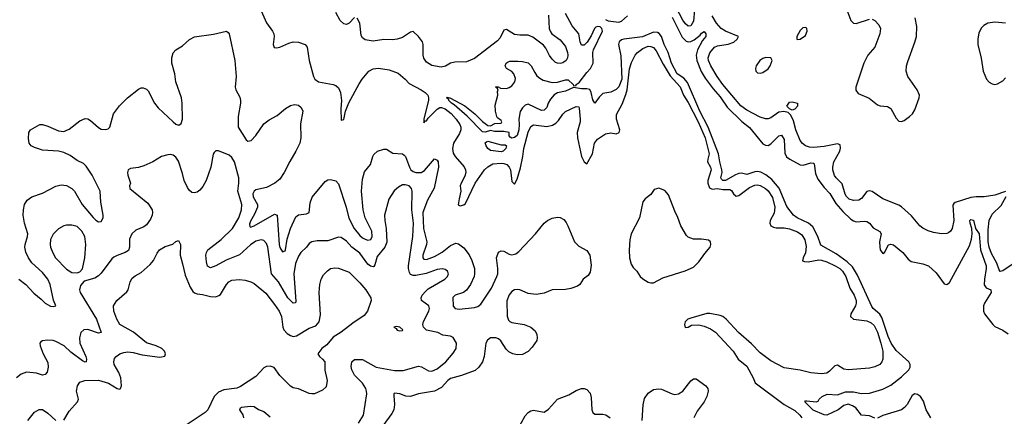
# Model space of a CAD drawing. Header units: inches. Extents: x 1771504 to 1971212, y 471788 to 643615.
# Tile 217 of 256: x 1778780 to 1786160, y 631162 to 634137. Entities that reach past the tile are written whole.
import ezdxf

# ---------------------------------------------------------------- set-up
doc = ezdxf.new("R2010")
doc.units = ezdxf.units.IN
doc.header["$MEASUREMENT"] = 0
doc.layers.add('B7673', color=7, linetype='Continuous')
doc.layers.add('B7683', color=7, linetype='Continuous')

msp = doc.modelspace()

# ---------------------------------------------------------------- linework, layer by layer
at = {"layer": 'B7673', "color": 5}
for points, elevation in [([(1778772, 632190), (1778826, 632150), (1778885, 632085), (1778940.8, 632040.8), (1778970, 632010.9), (1779010, 631988.7), (1779033.8, 631986.2), (1779050.3, 631989.7), (1779034.2, 632034.2), (1779007, 632150), (1778990.5, 632190.5), (1778950, 632241.8), (1778870, 632313.4), (1778846.1, 632350), (1778826.2, 632393.8), (1778818.6, 632430), (1778820.5, 632450), (1778838.7, 632510), (1778839.8, 632530), (1778815.8, 632610), (1778805.4, 632670), (1778807.2, 632710), (1778815.3, 632750), (1778835.6, 632784.4), (1778871.1, 632808.9), (1778950, 632836.8), (1779051.4, 632888.6), (1779090, 632898.1), (1779130, 632893.9), (1779169.8, 632870), (1779189.8, 632850), (1779249.1, 632750), (1779330, 632653.7), (1779350, 632633), (1779370, 632620.7), (1779390, 632622.7), (1779406, 632650), (1779406.4, 632670), (1779387.7, 632767.7), (1779383.2, 632850), (1779323.5, 632970), (1779278, 633038), (1779257.1, 633057.1), (1779210, 633080.7), (1779158.1, 633118.1), (1779110, 633140.2), (1779070, 633150.3), (1778950, 633158.3), (1778890, 633177.4), (1778866, 633190), (1778851.5, 633211.5), (1778845.7, 633245.7), (1778847.9, 633290), (1778860.4, 633310), (1778930, 633349.6), (1778950, 633349.7), (1778990, 633338.5), (1779070, 633303.1), (1779110, 633299.1), (1779150, 633315.6), (1779230, 633378.5), (1779270, 633396.1), (1779290, 633393.3), (1779310, 633380.3), (1779370, 633327.2), (1779390, 633316.3), (1779426.2, 633313.8), (1779442, 633318), (1779454.4, 633330), (1779483.9, 633430), (1779527.2, 633490), (1779588.4, 633550), (1779670, 633615.5), (1779690, 633625.6), (1779706.2, 633626.2), (1779730, 633616.9), (1779743.2, 633603.2), (1779790, 633512), (1779816.5, 633476.5), (1779930, 633369.7), (1779950, 633353.3), (1779973.8, 633346.2), (1779990, 633359), (1779998.9, 633390), (1779997.2, 633510), (1779992.2, 633550), (1779950.1, 633670), (1779941.5, 633730), (1779920.9, 633810), (1779919.7, 633850), (1779930.9, 633889.1), (1779950.1, 633909.9), (1779999.3, 633940.7), (1780000, 633941.3)], 520), ([(1780000, 632984.1), (1779998.7, 632990), (1779970, 633076), (1779950, 633106.6), (1779930, 633120.9), (1779910, 633126.6), (1779890, 633124.5), (1779842, 633110), (1779778, 633070), (1779710, 633039.7), (1779670, 633028.2), (1779610, 633022), (1779594, 633010), (1779589, 632991), (1779590.4, 632970), (1779610.4, 632910), (1779602.8, 632890), (1779604.9, 632870), (1779740.1, 632760.1), (1779772.2, 632710), (1779775.6, 632690), (1779773, 632670), (1779759.4, 632640.6), (1779730, 632598), (1779710, 632583.1), (1779650, 632557.4), (1779621.1, 632530), (1779604, 632490), (1779602.8, 632430), (1779594.4, 632405.6), (1779570.4, 632390), (1779510.7, 632369.3), (1779484.8, 632355.2), (1779470, 632342.7), (1779390, 632235.1), (1779370, 632215.8), (1779342, 632198), (1779263.4, 632176.6), (1779235.9, 632144.1), (1779228.2, 632111.8), (1779234, 632090), (1779354.8, 631890), (1779390.2, 631790), (1779370, 631786.3), (1779290, 631813.6), (1779260.4, 631810), (1779238.5, 631790), (1779228.4, 631751.6), (1779230.9, 631710), (1779275.4, 631610), (1779280.3, 631590), (1779278.8, 631570), (1779270, 631567.2), (1779250, 631579.3), (1779164.1, 631644.1), (1779114, 631690), (1779050, 631723.5), (1779030, 631729.7), (1778986.9, 631733.1), (1778950.6, 631729.4), (1778938.8, 631721.2), (1778931, 631710), (1778934, 631690), (1778954.9, 631630), (1778990, 631564.7), (1778992.8, 631530), (1778986.7, 631493.3), (1778970, 631475.1), (1778950, 631471.8), (1778905.1, 631485.1), (1778830, 631493.3), (1778790, 631479.1), (1778755.3, 631450)], 540), ([(1779110, 631134), (1779150, 631202), (1779212, 631270), (1779220.3, 631290), (1779204.9, 631350), (1779213.1, 631390), (1779230, 631418.7), (1779268.6, 631431.4), (1779370, 631434.5), (1779446.3, 631410), (1779510, 631372.1), (1779530, 631366.3), (1779534.9, 631370), (1779542.4, 631390), (1779537.2, 631450), (1779521.7, 631490), (1779488.6, 631550), (1779484.7, 631570), (1779490, 631595.1), (1779501.7, 631610), (1779530, 631629.8), (1779559.5, 631640.5), (1779590, 631644.7), (1779630, 631640.2), (1779697, 631623), (1779830, 631606.6), (1779867.1, 631612.9), (1779873, 631630), (1779870, 631638), (1779864.9, 631650), (1779844, 631670), (1779802.8, 631690), (1779730, 631713.6), (1779633.8, 631793.8), (1779530, 631851.8), (1779507.1, 631890), (1779484.2, 631950), (1779482, 631990), (1779508.4, 632030), (1779583.6, 632096.4), (1779591.8, 632110), (1779607.9, 632172.1), (1779622.4, 632197.6), (1779644.1, 632215.9), (1779690, 632239.7), (1779758.3, 632301.7), (1779782.6, 632330), (1779810, 632386.6), (1779828.5, 632411.5), (1779870, 632436.9), (1779927, 632453), (1779950, 632472.3), (1779970, 632481.2), (1779985.1, 632450), (1779983.6, 632370), (1780000, 632304.9)], 560), ([(1778839.6, 631130), (1778890, 631193), (1778925.8, 631214.2), (1778950, 631212.4), (1778990, 631186.9), (1779050, 631129.7)], 560)]:
    msp.add_lwpolyline(points, dxfattribs=dict(at, elevation=elevation))
at = {"layer": 'B7673', "color": 5, "elevation": 540}
msp.add_lwpolyline([(1779170, 632596.3), (1779130, 632595.1), (1779110, 632589.6), (1779070, 632567.8), (1779030, 632529.5), (1779011.3, 632488.7), (1779006.9, 632450), (1779010.4, 632429.6), (1779027.1, 632387.1), (1779049.1, 632350), (1779130, 632265.7), (1779170, 632240.4), (1779210, 632238), (1779230, 632246.8), (1779251.1, 632268.9), (1779268.7, 632350), (1779275.6, 632450), (1779266.9, 632510), (1779246.6, 632550), (1779210, 632584.7)], close=True, dxfattribs=at)
at = {"layer": 'B7683', "color": 5}
for points, elevation in [([(1780556.5, 634276.5), (1780630, 634113.1), (1780674.2, 634050), (1780683.5, 634030), (1780686, 634010), (1780680.5, 633950), (1780687.8, 633927.8), (1780704.9, 633924.9), (1780730, 633929.8), (1780798.1, 633961.9), (1780830, 633972), (1780870, 633968.3), (1780920.5, 633950), (1780933.8, 633930), (1780948.8, 633830), (1780981.1, 633710), (1780992.1, 633690), (1781018.4, 633670), (1781130, 633649.9), (1781150, 633643.4), (1781170, 633626.8), (1781184.9, 633590), (1781192.1, 633530), (1781188.2, 633468.2), (1781190, 633384), (1781210, 633387.8), (1781222.7, 633450), (1781246.5, 633513.5), (1781323.6, 633656.4), (1781345.7, 633690), (1781397.7, 633750), (1781430, 633768.7), (1781470, 633772.1), (1781550, 633761.2), (1781615.5, 633735.5), (1781669.4, 633690), (1781698.7, 633658.7), (1781790, 633611), (1781819.6, 633590), (1781838.1, 633570), (1781844.6, 633550), (1781844.9, 633530), (1781810, 633393), (1781810, 633363.6), (1781821.6, 633378.4), (1781830, 633378.8), (1781842.6, 633397.4), (1781910, 633466.1), (1781930, 633479.2), (1781941.3, 633478.7), (1781970, 633468), (1782013.2, 633433.2), (1782051.2, 633391.2), (1782079, 633350), (1782085.4, 633330), (1782085.4, 633310), (1782076, 633284), (1782031.7, 633210), (1782022.8, 633170), (1782030, 633134.8), (1782043.9, 633110), (1782112.6, 633032.6), (1782122.6, 633010), (1782123.6, 632990), (1782117.7, 632962.3), (1782087.8, 632910), (1782082.3, 632890), (1782087.2, 632850), (1782073.2, 632793.2), (1782067.7, 632747.7), (1782081.9, 632741.9), (1782110, 632747.2), (1782121.2, 632758.8), (1782192.8, 632910), (1782265, 633010), (1782290, 633033.8), (1782325.4, 633054.6), (1782390, 633061.9), (1782410, 633059.4), (1782431.5, 633050), (1782449.4, 633030), (1782458.9, 633010), (1782470, 632924.2), (1782490, 632902.6), (1782510, 632941.6), (1782534.9, 633025.1), (1782551.8, 633110), (1782558.3, 633170), (1782590, 633292.7), (1782610, 633334.8), (1782631.3, 633348.7), (1782730, 633335.3), (1782774.1, 633345.9), (1782798.5, 633361.5), (1782818.1, 633381.9), (1782850, 633428.2), (1782870, 633447.6), (1782950, 633486.8), (1782970, 633482.4), (1782974.1, 633474.1), (1782980.5, 633390), (1782981, 633370), (1782959, 633290), (1782962.3, 633250), (1782990, 633109.6), (1783010, 633069.7), (1783030, 633056.2), (1783074, 633130), (1783089.4, 633210), (1783110, 633240.8), (1783170, 633281.6), (1783210, 633287.3), (1783250, 633281.8), (1783273.1, 633290), (1783278.2, 633310), (1783254.1, 633390), (1783253.5, 633426.5), (1783296, 633504), (1783324.5, 633575.5), (1783332.8, 633610), (1783350, 633767.6), (1783365.1, 633814.9), (1783394, 633870), (1783410.2, 633890), (1783450, 633921.6), (1783490, 633937.5), (1783510, 633937), (1783530, 633927.1), (1783550, 633902.5), (1783602.9, 633802.9), (1783656.6, 633716.6), (1783730, 633634.5), (1783755.9, 633570), (1783790, 633516.1), (1783866.4, 633370), (1783917.9, 633250), (1783948.3, 633130), (1783937.3, 633090), (1783936.6, 633070), (1783957.9, 633030), (1783962.5, 633010), (1783937.4, 632930), (1783938.9, 632910), (1783950, 632875.7), (1783970, 632865.3), (1784010, 632871.7), (1784050, 632864.5), (1784104.2, 632864.2), (1784116.2, 632856.2), (1784130.9, 632830.9), (1784150, 632814), (1784170, 632818), (1784250, 632877.2), (1784290, 632896.3), (1784310, 632898.1), (1784330, 632893.9), (1784370, 632871.2), (1784390, 632853.2), (1784422.3, 632802.3), (1784439.2, 632730), (1784434.6, 632685.4), (1784404.4, 632630), (1784402.7, 632610), (1784410.6, 632590.6), (1784430, 632579.9), (1784450, 632575.5), (1784510, 632574.6), (1784550, 632567.7), (1784610, 632546.5), (1784642.9, 632522.9), (1784666, 632486), (1784676.3, 632436.3), (1784670.9, 632389.1), (1784652.7, 632350), (1784648.3, 632328.3), (1784662.2, 632322.2), (1784690, 632320.9), (1784770, 632335.4), (1784790, 632333.9), (1784830, 632320.4), (1784892.7, 632290), (1784927.2, 632270), (1784948.5, 632250), (1784971.5, 632210), (1785003.1, 632123.1), (1785035.9, 632070), (1785051, 632030), (1785051, 632010), (1785044.6, 631990), (1785009.8, 631930), (1785007, 631910), (1785029.9, 631889.9), (1785130, 631879.6), (1785163.3, 631863.3), (1785183.8, 631843.8), (1785210, 631793.1), (1785235.3, 631710), (1785249.3, 631650), (1785250.7, 631590), (1785242.7, 631570), (1785227.6, 631550), (1785190, 631532.4), (1785150, 631523.9), (1784990, 631510.2), (1784957.1, 631517.1), (1784910, 631545.5), (1784890, 631540.8), (1784850, 631499.7), (1784830, 631487), (1784790, 631479.8), (1784711.1, 631488.9), (1784630, 631508.4), (1784510, 631526.3), (1784410, 631578.8), (1784330, 631638.1), (1784266, 631706), (1784168.1, 631790), (1784075.9, 631890), (1784050, 631910.1), (1784030, 631919), (1783953.4, 631933.4), (1783930, 631933.2), (1783810, 631898), (1783788.3, 631890), (1783767.6, 631870), (1783763.5, 631850), (1783768.2, 631828.2), (1783790, 631829.7), (1783814.6, 631845.4), (1783870, 631848), (1783910, 631837.4), (1783957.3, 631817.3), (1783994.3, 631794.3), (1784128.7, 631650), (1784165.9, 631590), (1784230, 631539.5), (1784279, 631450), (1784293.6, 631413.6), (1784510, 631251.9), (1784590, 631206.7), (1784628.4, 631170), (1784643.9, 631150)], 480), ([(1783839.1, 634210), (1783830, 634126.7), (1783810, 634091.1), (1783790, 634089.4), (1783770, 634104.6), (1783750, 634132.7), (1783679, 634270)], 480), ([(1781290, 634154.3), (1781249.7, 634110), (1781230, 634100.8), (1781210, 634105.4), (1781182.7, 634130), (1781150.1, 634190.1)], 480), ([(1782744.5, 634170), (1782748.3, 634070), (1782755.1, 634050), (1782769.8, 634029.8), (1782830, 633985.6), (1782870, 633936.2), (1782887.1, 633890), (1782889.7, 633870), (1782886.6, 633850), (1782876.3, 633830), (1782850, 633813.4), (1782830, 633809), (1782810, 633810.3), (1782796.7, 633816.7), (1782770, 633840.4), (1782750, 633868.4), (1782723.9, 633923.9), (1782706.6, 633946.6), (1782627, 634007), (1782590, 634021.8), (1782530, 634019.8), (1782490, 634024.6), (1782430, 634063.6), (1782410, 634059), (1782380.3, 633999.7), (1782361.6, 633978.4), (1782190, 633846.1), (1782130, 633822), (1782042.6, 633817.4), (1782010, 633811.5), (1781970.7, 633789.3), (1781939.6, 633780.4), (1781870, 633793.5), (1781830, 633817.6), (1781810, 633847.6), (1781803.6, 633870), (1781803.6, 633950), (1781798.8, 633970), (1781770, 634010.2), (1781730, 634048.5), (1781710, 634043.1), (1781650, 634004.4), (1781609.8, 633990.2), (1781573.5, 633986.5), (1781510, 633989.3), (1781430, 633975.8), (1781370, 633985.2), (1781350, 634000.3), (1781338.8, 634018.8), (1781330.1, 634110), (1781310, 634148.9)], 480), ([(1785190, 631148.7), (1785150, 631166.9), (1785090, 631169.9), (1785046.5, 631226.5), (1785021.7, 631241.7), (1784990, 631252.2), (1784957.2, 631242.8), (1784914.9, 631210), (1784830, 631170.6), (1784810, 631172.9), (1784728, 631208), (1784664.5, 631270), (1784670, 631278.8), (1784680.5, 631279.5), (1784750, 631270.5), (1784764.1, 631275.9), (1784773.2, 631290), (1784796, 631310), (1784832.6, 631327.4), (1784910, 631324.2), (1784970, 631345.4), (1784990, 631346.8), (1785030, 631344.8), (1785090, 631333.8), (1785150, 631334.9), (1785250, 631364.7), (1785310, 631396.8), (1785390, 631459.4), (1785445.5, 631510), (1785455.8, 631530), (1785454.9, 631550), (1785444.8, 631570), (1785350, 631655.9), (1785312.8, 631710), (1785290, 631760.8), (1785242.5, 631902.5), (1785227.2, 631927.2), (1785178.2, 631970), (1785166.2, 631986.2), (1785060.2, 632220.2), (1785023.2, 632283.2), (1784982, 632322), (1784901, 632381), (1784785.1, 632445.1), (1784763.6, 632510), (1784724.3, 632584.3), (1784691.5, 632611.5), (1784606.9, 632650), (1784579.1, 632670), (1784530, 632734.7), (1784473.1, 632873.1), (1784417.9, 632937.9), (1784373.8, 632973.8), (1784334.3, 632994.3), (1784310, 632998.8), (1784290, 632996.6), (1784230, 632975.3), (1784190, 632985.8), (1784170, 632983.9), (1784145.5, 632974.5), (1784070, 632929.9), (1784050, 632930.8), (1784041.1, 632941.1), (1784035.2, 632950), (1784044.3, 632990), (1784043.1, 633010), (1784027.2, 633070), (1784017.8, 633130), (1783939.8, 633330), (1783879.1, 633450), (1783785, 633665), (1783757.1, 633697.1), (1783707.1, 633730), (1783666.7, 633810), (1783640.1, 633890), (1783609.5, 633950), (1783591.2, 634011.2), (1783573.6, 634033.6), (1783560.6, 634040.6), (1783530, 634043), (1783449.1, 634009.1), (1783309.4, 633990.6), (1783290, 633985), (1783273.4, 633970), (1783267.8, 633950), (1783284.9, 633864.9), (1783293.7, 633690), (1783270, 633634.4), (1783250, 633613), (1783210, 633593.3), (1783150, 633582.4), (1783123.1, 633556.9), (1783090, 633512), (1783077, 633537), (1783063.7, 633590), (1783052.3, 633612.3), (1783030, 633618.7), (1782990, 633618.5), (1782930, 633629.4), (1782870, 633600.3), (1782812.3, 633587.7), (1782786, 633574), (1782758.4, 633541.6), (1782740.2, 633510), (1782730, 633479), (1782710, 633457.2), (1782690, 633456), (1782590, 633502.7), (1782570, 633495.1), (1782550, 633475.8), (1782532.1, 633447.9), (1782520.3, 633390), (1782524.4, 633350), (1782520.4, 633310), (1782510, 633269.4), (1782490, 633254), (1782470, 633248), (1782455.3, 633255.3), (1782450, 633266), (1782448, 633290), (1782410, 633298.7), (1782339.1, 633299.1), (1782310, 633306.6), (1782270, 633292.3), (1782250, 633297), (1782134.2, 633414.2), (1782037.5, 633497.5), (1782017.2, 633510), (1781996.9, 633530), (1781997.2, 633537.2), (1781979.3, 633550), (1781983.3, 633556.7), (1782006, 633550), (1782006.4, 633546.4), (1782010, 633548), (1782115.8, 633490), (1782190.2, 633430.2), (1782250, 633372.4), (1782290, 633344), (1782310, 633340.7), (1782341.5, 633358.5), (1782390, 633361), (1782392.6, 633370), (1782390, 633382), (1782361.2, 633401.2), (1782355.3, 633410), (1782346, 633450), (1782343.2, 633496.8), (1782364, 633570), (1782362, 633598), (1782366, 633606), (1782362, 633622), (1782346, 633630), (1782350, 633634), (1782367.3, 633632.7), (1782383.6, 633623.6), (1782430, 633620.7), (1782450, 633627.7), (1782470, 633642), (1782492.3, 633670), (1782495.5, 633695.5), (1782484, 633730), (1782470, 633748.7), (1782428, 633770), (1782418, 633790), (1782426, 633810), (1782440.2, 633819.8), (1782454.6, 633825.4), (1782513.2, 633826.8), (1782550, 633824), (1782590, 633813), (1782614.4, 633790), (1782640, 633740), (1782657, 633717), (1782677.7, 633697.7), (1782703.1, 633683.1), (1782770, 633666.3), (1782810, 633669.3), (1782870, 633685.7), (1782890, 633686.5), (1782929.1, 633650), (1782930, 633642), (1782950, 633642.8), (1782952, 633650), (1782974.3, 633665.7), (1783030, 633740.3), (1783059.5, 633770), (1783079.3, 633810), (1783076, 633890), (1783081.2, 633910), (1783148.3, 634050), (1783143.9, 634070), (1783130, 634083.6), (1783110, 634086.9), (1783099.1, 634080.9), (1783088.9, 634071.1), (1783063.4, 634016.6), (1783032.5, 633967.5), (1783010, 633944.7), (1782990, 633946.9), (1782980.2, 633970), (1782969.9, 634030), (1782921.6, 634090), (1782870, 634183)], 460), ([(1786170, 632848.7), (1786090, 632820.4), (1786010, 632808.4), (1785950, 632808.1), (1785910, 632802.6), (1785793, 632767), (1785781.4, 632758.6), (1785774.3, 632745.7), (1785781.1, 632630), (1785769.8, 632570.2), (1785757.6, 632550), (1785741.7, 632538.3), (1785730, 632533.7), (1785690, 632531.6), (1785630, 632540.3), (1785590, 632553.1), (1785550, 632572.8), (1785527.6, 632590), (1785465.2, 632665.2), (1785390, 632733.8), (1785370, 632746.5), (1785250, 632792.8), (1785170, 632848.2), (1785150, 632854.3), (1785130, 632847.4), (1785090, 632796.9), (1785070, 632784.3), (1785030, 632779.8), (1784998.3, 632790), (1784976.6, 632810), (1784967.4, 632827.4), (1784946.2, 632906.2), (1784900.7, 632950), (1784887.9, 632967.9), (1784874.7, 633010), (1784874.5, 633030), (1784883.8, 633070), (1784928.1, 633150), (1784933.5, 633173.5), (1784930, 633198), (1784910, 633206.2), (1784810, 633184.6), (1784730, 633178.9), (1784700.9, 633180.9), (1784670, 633191.1), (1784647.2, 633207.2), (1784630.1, 633230.1), (1784598.2, 633310), (1784579.3, 633379.3), (1784560, 633420), (1784540, 633440), (1784507.7, 633447.7), (1784470, 633443.3), (1784410, 633400.2), (1784390, 633392.6), (1784370, 633392.6), (1784330, 633406.4), (1784230, 633458.4), (1784184.3, 633490), (1784049.5, 633650), (1784007.9, 633710), (1783961.5, 633790), (1783944.2, 633830), (1783941, 633850), (1783952.1, 633887.9), (1783989.2, 633930), (1784010, 633941.1), (1784090, 633953.4), (1784131.8, 633968.2), (1784158.9, 633990), (1784167.2, 634010), (1784070.2, 634050), (1784037.2, 634070), (1784003.2, 634110), (1783970, 634166.5)], 480), ([(1784981, 634210), (1785010, 634130.7), (1785030, 634110.4), (1785050, 634109), (1785150, 634140.9)], 520), ([(1783170, 634137.1), (1783191.3, 634128.7), (1783270, 634118.9), (1783290, 634125.7), (1783334.8, 634165.2)], 460), ([(1783670, 634155.3), (1783746.9, 634006.9), (1783775.1, 633975.1), (1783790.1, 633970.1), (1783810, 633973.6), (1783834.8, 633985.2), (1783879.5, 634020.5), (1783890, 634036), (1783910, 634047.7), (1783922.4, 634030), (1783923.1, 634010), (1783898, 633982), (1783859.4, 633910), (1783851, 633870), (1783855.8, 633830), (1783889.2, 633749.2), (1783918.6, 633698.6), (1783978.3, 633618.3), (1784030, 633557.9), (1784082, 633482), (1784193.3, 633373.3), (1784250, 633328.7), (1784350, 633206.8), (1784370, 633195.2), (1784390, 633193.8), (1784410, 633205.4), (1784470, 633266.7), (1784490, 633270.3), (1784510, 633237.1), (1784514.7, 633134.7), (1784528.5, 633108.5), (1784553.6, 633090), (1784630, 633049.5), (1784653.8, 633046.2), (1784710, 633063), (1784730, 633060.3), (1784735.4, 633055.4), (1784744.1, 632984.1), (1784761.4, 632941.4), (1784810, 632878), (1784853.8, 632833.8), (1784897.5, 632757.5), (1784950, 632697.2), (1785010, 632640.6), (1785030, 632627.5), (1785050, 632621.8), (1785110, 632625.8), (1785130, 632622.8), (1785150, 632610.3), (1785176.3, 632576.3), (1785227.8, 632547.8), (1785238.4, 632530), (1785226, 632470), (1785226.6, 632433.4), (1785230.8, 632410), (1785250, 632383), (1785261.2, 632390), (1785292.9, 632447.1), (1785310, 632453.4), (1785330, 632447.3), (1785398.9, 632390), (1785440.5, 632340.5), (1785463.2, 632323.2), (1785550, 632306.3), (1785592.4, 632290), (1785650, 632237.6), (1785710, 632157.1), (1785730, 632150.5), (1785750, 632164.9), (1785899.1, 632440.9), (1785914.5, 632490), (1785919.2, 632530), (1785916.9, 632570), (1785903.5, 632610), (1785902.9, 632630), (1785910, 632638), (1785930, 632632.7), (1785944.4, 632570), (1785971.9, 632530), (1785981.2, 632410), (1786023.3, 632290), (1786025, 632270), (1786011.1, 632190), (1786008.9, 632148.9), (1786025.7, 632125.7), (1786058.4, 632110), (1786063.2, 632090), (1786012.1, 632010), (1786004, 631990), (1786005.2, 631950), (1786012.2, 631930), (1786073.4, 631850), (1786090, 631836.3), (1786148.6, 631808.6), (1786190, 631781.1)], 460), ([(1785170, 634140.3), (1785190.2, 634130.2), (1785218.7, 634098.7), (1785232, 634072), (1785227.5, 634030), (1785189.6, 633930.4), (1785138, 633870), (1785106.6, 633810), (1785047.2, 633630), (1785047.3, 633607.3), (1785064.2, 633584.2), (1785148.5, 633548.5), (1785210, 633498.3), (1785230, 633490.3), (1785285.9, 633485.9), (1785310, 633471.6), (1785350, 633398), (1785370, 633374.9), (1785390, 633373.7), (1785410, 633381.7), (1785450, 633410.3), (1785471.9, 633430), (1785490, 633461.6), (1785522.6, 633550), (1785525.1, 633570), (1785506.9, 633610), (1785437.1, 633710), (1785425.8, 633750), (1785427.3, 633790), (1785436.2, 633823.8), (1785490.6, 633969.4), (1785501.1, 634010), (1785504.7, 634084.7), (1785492.8, 634150)], 520), ([(1786170, 634110.9), (1786090, 634118.5), (1786036.3, 634110), (1786007.2, 634092.8), (1785990, 634075.1), (1785970, 634037.2), (1785961.3, 633990), (1785962.3, 633950), (1785988.2, 633848.2), (1786002.7, 633750), (1786027.1, 633690), (1786047.6, 633667.6), (1786070, 633655), (1786090, 633651.2), (1786110, 633655), (1786150, 633678.9), (1786170, 633699.7)], 520), ([(1780000, 633941.3), (1780052.6, 633987.4), (1780090, 634009.3), (1780232.2, 634027.8), (1780330, 634049.6), (1780342, 634042), (1780349.7, 634029.7), (1780393.3, 633830), (1780402.2, 633710), (1780395.4, 633630), (1780400.3, 633610), (1780430, 633556.9), (1780435.7, 633530), (1780435.9, 633510), (1780417.3, 633410), (1780417.5, 633330), (1780476.4, 633236.4), (1780490, 633225.7), (1780514.2, 633230), (1780550, 633267.1), (1780610, 633355.8), (1780650, 633385.6), (1780710, 633418.7), (1780772.7, 633470), (1780810, 633494.3), (1780839.3, 633500.7), (1780870, 633496), (1780890, 633478.7), (1780901.5, 633450), (1780884, 633356), (1780888, 633250), (1780878.5, 633210), (1780850.6, 633150), (1780805.7, 633074.3), (1780763.4, 632990), (1780730, 632941.1), (1780692.5, 632910), (1780630, 632878.5), (1780550, 632859.8), (1780538.1, 632850), (1780528, 632830), (1780530, 632808.7), (1780562.5, 632750), (1780561.6, 632730), (1780541, 632679), (1780510, 632626.4), (1780503.3, 632603.3), (1780504.6, 632584.6), (1780510, 632581.7), (1780537.4, 632590), (1780690, 632679.3), (1780710, 632671.6), (1780724.4, 632450), (1780730, 632427.1), (1780750, 632394.7), (1780770, 632403.5), (1780772.8, 632410), (1780785, 632490), (1780809.4, 632570.6), (1780850, 632657.1), (1780870, 632673.6), (1780930, 632679.9), (1780950.1, 632689.9), (1780956.1, 632763.9), (1780973.3, 632806.8), (1781070, 632922.6), (1781090, 632935.3), (1781110, 632939.3), (1781150, 632927.7), (1781170, 632905.1), (1781226.6, 632730), (1781248, 632648), (1781288, 632570), (1781330, 632517.8), (1781350, 632501.8), (1781370, 632489.8), (1781390, 632484.5), (1781410.6, 632489.4), (1781421.7, 632510), (1781419.1, 632550), (1781370.6, 632650), (1781354.7, 632710), (1781340.7, 632850), (1781350, 632941.2), (1781365.4, 632994.6), (1781410.2, 633050), (1781426, 633110), (1781434.3, 633125.7), (1781461.6, 633150), (1781510, 633166.4), (1781530, 633165.1), (1781576.5, 633136.5), (1781649.2, 633130), (1781662, 633122), (1781672.6, 633110), (1781700.8, 633030), (1781711.9, 633011.9), (1781730, 632998.2), (1781750, 632990.6), (1781788.2, 632991.8), (1781815.3, 633004.7), (1781890, 633094), (1781910, 633084.5), (1781916.8, 633070), (1781919.3, 633030), (1781885.5, 632874.5), (1781836, 632784), (1781802.6, 632690), (1781806.3, 632570), (1781832.6, 632470), (1781830.3, 632449.7), (1781802.5, 632370), (1781802.7, 632350), (1781810, 632340.7), (1781830, 632339.4), (1781890, 632360.5), (1781947.3, 632392.7), (1782010, 632444.5), (1782050, 632460.3), (1782070, 632455.5), (1782110, 632426.2), (1782150, 632374.2), (1782170, 632329.7), (1782188.4, 632270), (1782189.9, 632230), (1782185.4, 632210), (1782160.2, 632150), (1782130, 632108.7), (1782105.4, 632090), (1782045.1, 632070), (1782027.3, 632052.7), (1782029, 631989), (1782042.9, 631970), (1782073.9, 631966.1), (1782190, 631979.3), (1782213, 631987), (1782235.9, 632004.1), (1782317.3, 632122.7), (1782356.9, 632210), (1782362.7, 632230), (1782363.9, 632270), (1782352.8, 632350), (1782370, 632392.8), (1782390, 632403.1), (1782410, 632401), (1782450, 632378), (1782470, 632373.1), (1782498.5, 632381.5), (1782521.4, 632398.6), (1782645.5, 632530), (1782710, 632609.6), (1782736.3, 632630), (1782770, 632648), (1782810, 632655.8), (1782832.1, 632652.1), (1782857.4, 632637.4), (1782875.9, 632615.9), (1782889.7, 632590), (1782939.7, 632470), (1782970, 632438.9), (1783030, 632404.7), (1783052.8, 632370), (1783063.3, 632296.7), (1783056.2, 632243.8), (1783040.5, 632219.5), (1783004.2, 632190), (1782978.4, 632150), (1782960.6, 632139.4), (1782910, 632121.3), (1782870, 632113.4), (1782770, 632110.3), (1782710, 632086.7), (1782650, 632076.5), (1782590, 632082.4), (1782530, 632111.7), (1782510, 632114.6), (1782490, 632111.5), (1782470, 632098.9), (1782447.6, 632072.4), (1782430.8, 632029.2), (1782434.3, 631914.3), (1782444.2, 631884.2), (1782453.4, 631873.4), (1782470, 631865.1), (1782561.2, 631850), (1782611.6, 631831.6), (1782643.1, 631803.1), (1782656.6, 631776.6), (1782659.6, 631750), (1782656.2, 631730), (1782620, 631680), (1782590.6, 631649.4), (1782550, 631626.9), (1782510, 631623.9), (1782477.3, 631630), (1782445.9, 631645.9), (1782425.3, 631665.3), (1782387.2, 631727.2), (1782370, 631743), (1782350, 631750.4), (1782309.7, 631750.3), (1782285.7, 631734.3), (1782274.7, 631710), (1782260.7, 631610), (1782248.9, 631570), (1782221.4, 631530), (1782192.9, 631507.1), (1782091.7, 631468.3), (1782010, 631445.7), (1781990, 631430.1), (1781942.7, 631377.3), (1781890, 631350.1), (1781769.9, 631330.1), (1781710, 631311.1), (1781674.2, 631314.2), (1781628.5, 631331.5), (1781590, 631335.8), (1781584.7, 631330), (1781583.3, 631316.7), (1781589.3, 631250), (1781583.9, 631210), (1781570, 631183.6), (1781502.6, 631090)], 520), ([(1781320.4, 631110), (1781358, 631170), (1781381.1, 631330), (1781379.7, 631350), (1781373.7, 631370), (1781348.6, 631410), (1781289.9, 631469.9), (1781268.5, 631510), (1781265.1, 631534.9), (1781268.7, 631570), (1781290, 631588.9), (1781350, 631588), (1781451.4, 631531.4), (1781590, 631506.7), (1781653.8, 631506.2), (1781770, 631537.4), (1781792.4, 631532.4), (1781844.2, 631504.2), (1781870, 631501.5), (1781910, 631519.1), (1781973.7, 631570), (1782030, 631634.9), (1782052.6, 631670), (1782054.3, 631710), (1782030, 631754), (1782010, 631763.6), (1781951.5, 631771.5), (1781914, 631790), (1781830, 631808.9), (1781806.8, 631830), (1781802, 631850), (1781805.4, 631874.6), (1781847.4, 631950), (1781852.1, 631970), (1781846.3, 631990), (1781791.2, 632030), (1781788.5, 632050), (1781797.8, 632070), (1781821, 632099), (1781842.6, 632117.4), (1781965.6, 632190), (1781985.6, 632210), (1781993.3, 632230), (1781987, 632250), (1781970, 632262.4), (1781948.6, 632268.6), (1781910, 632263.7), (1781825.8, 632234.2), (1781750, 632218.1), (1781730, 632218.5), (1781710, 632226.6), (1781700.5, 632240.5), (1781693.6, 632270), (1781694.6, 632290), (1781726, 632510), (1781732.2, 632610), (1781720.2, 632710), (1781722.4, 632850), (1781717.6, 632870), (1781699.3, 632890), (1781670, 632898.7), (1781650, 632897.6), (1781618, 632882), (1781587.3, 632852.7), (1781546.4, 632790), (1781514.6, 632670), (1781516.1, 632630), (1781527.8, 632570), (1781530.7, 632469.3), (1781516.3, 632430), (1781460, 632360), (1781442, 632298), (1781434.2, 632285.8), (1781430, 632283.1), (1781410, 632287.3), (1781390, 632303.9), (1781330, 632384.7), (1781270.3, 632430.3), (1781230, 632476), (1781190, 632502.6), (1781170, 632504.7), (1781090, 632478.4), (1781010, 632478.2), (1780969.2, 632470.8), (1780950, 632457.6), (1780928.9, 632430), (1780887.1, 632390), (1780870, 632362.4), (1780848.2, 632308.2), (1780833.6, 632230), (1780850, 632026), (1780847.7, 632012.3), (1780830.3, 632009.7), (1780790, 632051.8), (1780719.1, 632170), (1780667.9, 632230), (1780640.5, 632430), (1780630, 632458.9), (1780610, 632480.9), (1780590, 632486), (1780550, 632475.4), (1780510, 632448.9), (1780426.3, 632373.7), (1780326.6, 632333.4), (1780250, 632289.8), (1780210, 632275.4), (1780188.2, 632288.2), (1780180, 632320), (1780175.6, 632370), (1780179.1, 632390), (1780189.9, 632410), (1780290, 632488), (1780373.9, 632570), (1780423.4, 632650), (1780443.2, 632710), (1780444.2, 632750), (1780413.8, 632850), (1780422.9, 632910), (1780421.2, 632950), (1780389.7, 633070), (1780370, 633102.9), (1780350, 633121.3), (1780270, 633154.5), (1780250, 633152.7), (1780238, 633142), (1780230, 633128), (1780211.7, 633030), (1780178.5, 632930), (1780153.5, 632886.5), (1780130, 632857.6), (1780110, 632842.9), (1780090, 632837.6), (1780070, 632841.6), (1780050, 632857.6), (1780037.5, 632877.5), (1780012.1, 632930), (1780000, 632984.1)], 540), ([(1786250, 632320.5), (1786150, 632254.3), (1786130, 632249.2), (1786121.1, 632261.1), (1786104, 632310), (1786063.3, 632383.3), (1786045.8, 632430), (1786039.5, 632470), (1786038.5, 632561.5), (1786047.5, 632630), (1786070, 632678.3), (1786136, 632744), (1786174.4, 632810)], 480), ([(1780000, 632304.9), (1780021.1, 632221.1), (1780056.5, 632130), (1780078.1, 632098.1), (1780090, 632088.4), (1780110, 632081.5), (1780150, 632077.1), (1780210, 632060.6), (1780250, 632059), (1780272.8, 632067.2), (1780283.9, 632076.1), (1780328.8, 632150), (1780348.6, 632171.4), (1780370, 632184.4), (1780428.5, 632188.5), (1780470, 632184), (1780511.9, 632171.9), (1780537.8, 632157.8), (1780625.1, 632085.1), (1780690, 632001.7), (1780725, 631950), (1780743.1, 631910), (1780752.3, 631830), (1780760.7, 631810), (1780783.6, 631783.6), (1780810, 631767.6), (1780830, 631762), (1780854.6, 631765.4), (1780950, 631824.4), (1780998.4, 631841.6), (1781025.3, 631870), (1781035.5, 631924.5), (1781023.6, 632090), (1781029, 632151), (1781038.7, 632190), (1781057.1, 632222.9), (1781085.9, 632254.1), (1781110, 632271.3), (1781142.9, 632277.1), (1781170, 632274), (1781250, 632243.5), (1781330, 632164.2), (1781375.1, 632110), (1781411.8, 632050), (1781414.5, 632030), (1781386.6, 631950), (1781361.7, 631918.3), (1781278, 631862), (1781190, 631793), (1781130, 631755.5), (1781082, 631698), (1781045.6, 631670), (1781014.5, 631630), (1781026, 631610), (1781050, 631592), (1781067.8, 631570), (1781068.2, 631508.2), (1781085.6, 631430), (1781075.8, 631384.2), (1781050, 631357.3), (1780990, 631330.6), (1780970, 631330.5), (1780950, 631333.4), (1780870, 631367.7), (1780830, 631376.3), (1780810, 631388), (1780729, 631469), (1780687.8, 631527.8), (1780658.2, 631538.2), (1780630, 631535.9), (1780610, 631526), (1780550, 631460.9), (1780434.7, 631385.3), (1780406.2, 631373.8), (1780310, 631361.5), (1780270, 631343.3), (1780238.4, 631310), (1780190, 631211.5), (1780170.7, 631190), (1780020.9, 631090)], 560), ([(1783446.5, 631130), (1783452.7, 631247.3), (1783464, 631296), (1783490, 631335.4), (1783530, 631363.1), (1783570, 631368.7), (1783590, 631366), (1783670, 631331.6), (1783690, 631326.8), (1783718.8, 631330), (1783750.2, 631349.8), (1783810, 631429.5), (1783830, 631444.5), (1783850, 631442.9), (1783923.6, 631390), (1783937.7, 631370), (1783940.4, 631350), (1783930.9, 631310), (1783910.8, 631270), (1783857.9, 631202.1), (1783834.1, 631150)], 520), ([(1782514.7, 631065.3), (1782570, 631166), (1782590, 631191), (1782610, 631203.9), (1782630, 631208.7), (1782710, 631194), (1782744, 631216), (1782810, 631290.6), (1782896.9, 631323.1), (1782950, 631355.1), (1782991.2, 631371.2), (1783011.2, 631371.2), (1783030, 631364.5), (1783055.1, 631335.1), (1783064.5, 631304.5), (1783068.9, 631210), (1783076.3, 631190), (1783090, 631179.1), (1783150, 631178), (1783172.6, 631172.6), (1783204.7, 631150)], 520), ([(1785610, 631150.8), (1785574, 631210), (1785555.7, 631275.7), (1785533.5, 631310), (1785510, 631326.2), (1785490, 631329.7), (1785470, 631317.4), (1785431.3, 631250), (1785412.2, 631227.8), (1785390, 631211.7), (1785250.9, 631169.1), (1785210, 631147.4)], 460), ([(1780461, 631150), (1780454, 631174), (1780429.6, 631210), (1780435.1, 631224.9), (1780442, 631230), (1780510, 631239), (1780536.7, 631236.7), (1780570, 631212.7), (1780610, 631198), (1780658.2, 631158.2)], 540)]:
    msp.add_lwpolyline(points, dxfattribs=dict(at, elevation=elevation))
for points, elevation in [([(1784670, 634078.4), (1784650, 634074.7), (1784630, 634057), (1784604.9, 634010), (1784606, 633990), (1784610, 633987.3), (1784630, 633990.8), (1784670, 634019.1), (1784681.6, 634050), (1784679.5, 634070), (1784675.1, 634075.1)], 520), ([(1784373.3, 633853.3), (1784350, 633844.7), (1784329, 633830), (1784301.5, 633790), (1784294.6, 633770), (1784298.7, 633750), (1784304.2, 633744.2), (1784310, 633738.7), (1784330, 633734.6), (1784350, 633741.7), (1784390, 633768.8), (1784406.3, 633790), (1784420.5, 633830), (1784409.6, 633849.6)], 520), ([(1784570, 633458), (1784549.4, 633469.4), (1784530, 633489), (1784550, 633518), (1784570, 633522), (1784610.7, 633510.7), (1784610, 633488), (1784590, 633466)], 480), ([(1782390, 633145.6), (1782310, 633155.3), (1782288.7, 633170), (1782275.3, 633190), (1782270, 633214), (1782278, 633222), (1782290, 633224.7), (1782390, 633199.1), (1782418, 633198), (1782430, 633192), (1782424.7, 633170), (1782404.7, 633150)], 460), ([(1783570, 632873.6), (1783536.9, 632863.1), (1783510, 632826.6), (1783467.8, 632792.2), (1783450.2, 632770), (1783425.6, 632650), (1783362.5, 632530), (1783354.3, 632485.7), (1783348.8, 632408.8), (1783351.3, 632350), (1783364.4, 632304.4), (1783378.4, 632278.4), (1783405.3, 632250), (1783430.4, 632210), (1783450, 632193.4), (1783490, 632168.4), (1783510, 632162.4), (1783530, 632163.1), (1783599.5, 632200.5), (1783767.4, 632252.6), (1783830, 632280.9), (1783870, 632321.1), (1783915.8, 632384.2), (1783956, 632430), (1783961.2, 632450), (1783959, 632470), (1783942.7, 632482.7), (1783889.7, 632489.7), (1783830, 632489.8), (1783790, 632505), (1783777.7, 632517.7), (1783734.5, 632590), (1783714.4, 632654.4), (1783690, 632699.7), (1783642.5, 632822.5), (1783616.1, 632856.1)], 520), ([(1781604.9, 631835.1), (1781584.7, 631830), (1781602, 631822), (1781610, 631808.2), (1781630, 631802.4), (1781650, 631807), (1781652, 631812), (1781630, 631831)], 560)]:
    msp.add_lwpolyline(points, close=True, dxfattribs=dict(at, elevation=elevation))

doc.saveas('drawing.dxf')
